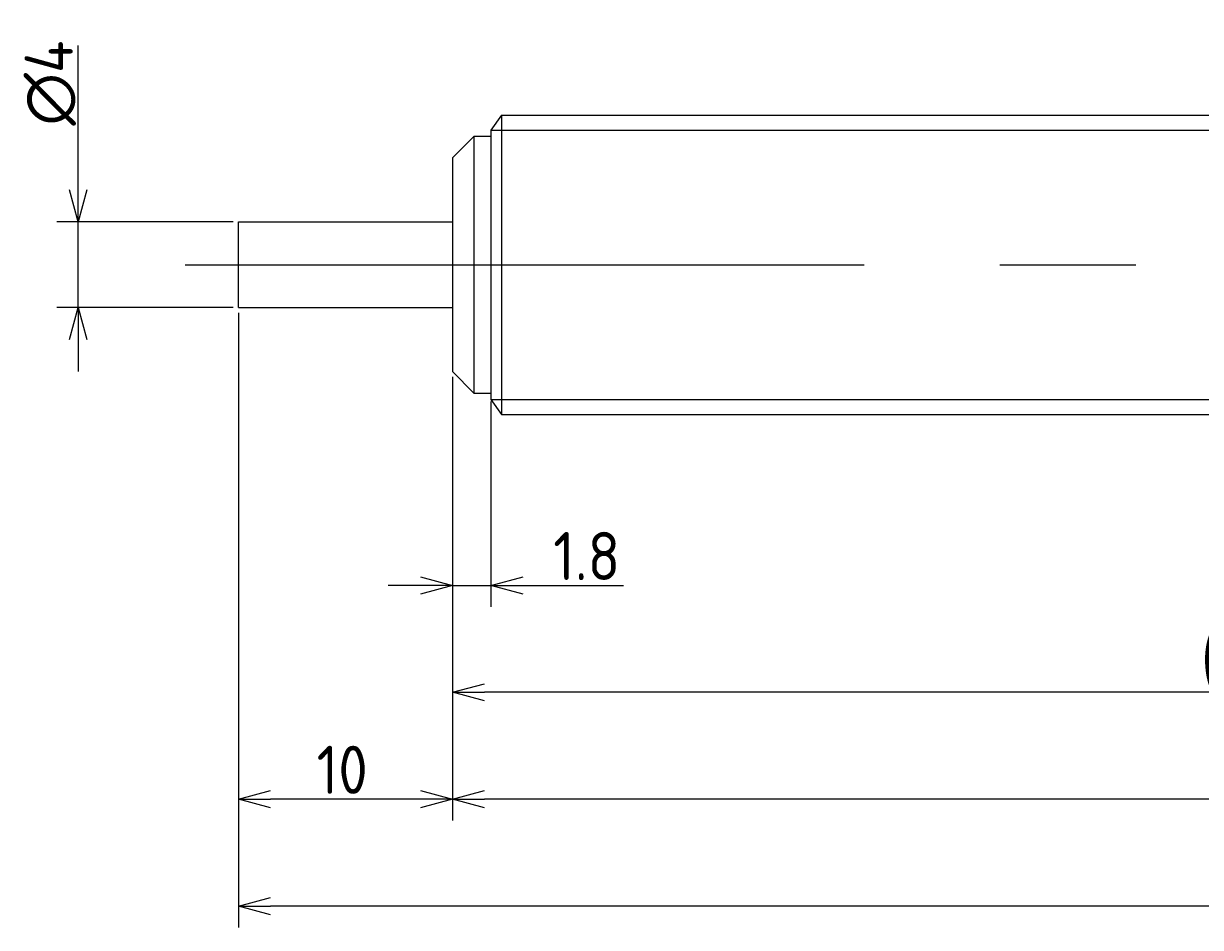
# Model space of a CAD drawing. Extents: x 122 to 300, y 121 to 183.
# Tile 2 of 3: x 190 to 245, y 134 to 176. Entities that reach past the tile are written whole.
import ezdxf

# ---------------------------------------------------------------- set-up
doc = ezdxf.new("R2010")
doc.units = 0
doc.linetypes.add('CENTER', pattern=[50.8, 31.75, -6.35, 6.35, -6.35])
doc.layers.get('0').update_dxf_attribs({"linetype": 'CONTINUOUS'})
doc.layers.get('DEFPOINTS').update_dxf_attribs({"linetype": 'CONTINUOUS'})
doc.layers.add('図形', color=7, linetype='CONTINUOUS')
doc.layers.add('寸法_文字', color=3, linetype='CONTINUOUS')
doc.layers.get('0').off()
doc.styles.add('DIMENSION', font='isocp.shx', dxfattribs={"bigfont": 'bigfont.shx'})
doc.dimstyles.get("Standard").update_dxf_attribs({"dimtxt": 0.18, "dimasz": 0.18, "dimexe": 0.18, "dimexo": 0.0625, "dimgap": 0.09, "dimtad": 0, "dimtih": 1, "dimtoh": 1, "dimzin": 0, "dimcen": 0.09, "dimazin": 3, "dimtfac": 1, "dimtofl": 0, "dimtmove": 0, "dimatfit": 3})

# ---------------------------------------------------------------- blocks, each defined once
blk = doc.blocks.new('_OPEN30')
at = {"color": 0, "linetype": 'BYBLOCK'}
for p, q in [((-1, 0.268), (0, 0)), ((0, 0), (-1, -0.268)), ((0, 0), (-1, 0))]:
    blk.add_line(p, q, dxfattribs=at)
blk = doc.blocks.new('*U33')
at = {"layer": '寸法_文字', "color": 3, "style": 'DIMENSION'}
blk.add_text('∅4', height=2.25, rotation=90, dxfattribs=at).set_placement((192.25, 171.509))
blk = doc.blocks.new('*D5')
at = {"layer": 'DEFPOINTS', "color": 0}
for p in [(200, 167), (192.5, 163), (200, 163)]:
    blk.add_point(p, dxfattribs=at)
at = {"layer": '寸法_文字', "color": 3}
for p, q in [((192.5, 168.5), (192.5, 175.247)), ((199.75, 167), (191.5, 167)), ((192.5, 163), (192.5, 167)), ((199.75, 163), (191.5, 163)), ((192.5, 161.5), (192.5, 160))]:
    blk.add_line(p, q, dxfattribs=at)
at = {"layer": '寸法_文字'}
blk.add_blockref('*U33', (0, 0), dxfattribs=at)
at = {"layer": '寸法_文字', "color": 3, "xscale": 1.5, "yscale": 1.5, "zscale": 1.5}
for p, rotation in [((192.5, 167), 270), ((192.5, 163), 90)]:
    blk.add_blockref('_OPEN30', p, dxfattribs=dict(at, rotation=rotation))
blk = doc.blocks.new('*U27')
at = {"layer": '寸法_文字', "color": 3, "style": 'DIMENSION'}
blk.add_text('(78.2)', height=2.25, dxfattribs=at).set_placement((245, 145.3625))
blk = doc.blocks.new('*D8')
at = {"layer": 'DEFPOINTS', "color": 0}
for p in [(210, 160), (288.2, 159), (210, 145)]:
    blk.add_point(p, dxfattribs=at)
at = {"layer": '寸法_文字', "color": 3}
for p, q in [((210, 159.75), (210, 144)), ((288.2, 158.75), (288.2, 144)), ((286.7, 145), (211.5, 145))]:
    blk.add_line(p, q, dxfattribs=at)
at = {"layer": '寸法_文字'}
blk.add_blockref('*U27', (0, 0), dxfattribs=at)
at = {"layer": '寸法_文字', "color": 3, "xscale": 1.5, "yscale": 1.5, "zscale": 1.5, "rotation": 180}
blk.add_blockref('_OPEN30', (210, 145), dxfattribs=at)
at = {"layer": '寸法_文字', "color": 3, "xscale": 1.5, "yscale": 1.5, "zscale": 1.5}
blk.add_blockref('_OPEN30', (288.2, 145), dxfattribs=at)
blk = doc.blocks.new('*U25')
at = {"layer": '寸法_文字', "color": 3, "style": 'DIMENSION'}
blk.add_text('88.2', height=2.25, dxfattribs=at).set_placement((251.332, 140.25))
blk = doc.blocks.new('*D9')
at = {"layer": 'DEFPOINTS', "color": 0}
for p in [(210, 160), (298.2, 158.715), (210, 140)]:
    blk.add_point(p, dxfattribs=at)
at = {"layer": '寸法_文字', "color": 3}
for p, q in [((210, 159.75), (210, 139)), ((298.2, 158.465), (298.2, 139)), ((296.7, 140), (211.5, 140))]:
    blk.add_line(p, q, dxfattribs=at)
at = {"layer": '寸法_文字'}
blk.add_blockref('*U25', (0, 0), dxfattribs=at)
at = {"layer": '寸法_文字', "color": 3, "xscale": 1.5, "yscale": 1.5, "zscale": 1.5, "rotation": 180}
blk.add_blockref('_OPEN30', (210, 140), dxfattribs=at)
at = {"layer": '寸法_文字', "color": 3, "xscale": 1.5, "yscale": 1.5, "zscale": 1.5}
blk.add_blockref('_OPEN30', (298.2, 140), dxfattribs=at)
blk = doc.blocks.new('*U32')
at = {"layer": '寸法_文字', "color": 3, "style": 'DIMENSION'}
blk.add_text('10', height=2.25, dxfattribs=at).set_placement((203.649, 140.25))
blk = doc.blocks.new('*D10')
at = {"layer": 'DEFPOINTS', "color": 0}
for p in [(200, 163), (210, 160), (200, 140)]:
    blk.add_point(p, dxfattribs=at)
at = {"layer": '寸法_文字', "color": 3}
for p, q in [((200, 162.75), (200, 139)), ((210, 159.75), (210, 139)), ((208.5, 140), (201.5, 140))]:
    blk.add_line(p, q, dxfattribs=at)
at = {"layer": '寸法_文字'}
blk.add_blockref('*U32', (0, 0), dxfattribs=at)
at = {"layer": '寸法_文字', "color": 3, "xscale": 1.5, "yscale": 1.5, "zscale": 1.5, "rotation": 180}
blk.add_blockref('_OPEN30', (200, 140), dxfattribs=at)
at = {"layer": '寸法_文字', "color": 3, "xscale": 1.5, "yscale": 1.5, "zscale": 1.5}
blk.add_blockref('_OPEN30', (210, 140), dxfattribs=at)
blk = doc.blocks.new('*U34')
at = {"layer": '寸法_文字', "color": 3, "style": 'DIMENSION'}
blk.add_text('(98.2)', height=2.25, dxfattribs=at).set_placement((245.496, 135.362))
blk = doc.blocks.new('*D12')
at = {"layer": 'DEFPOINTS', "color": 0}
for p in [(200, 163), (298.2, 159.1), (200, 135)]:
    blk.add_point(p, dxfattribs=at)
at = {"layer": '寸法_文字', "color": 3}
for p, q in [((200, 162.75), (200, 134)), ((298.2, 158.85), (298.2, 134)), ((296.7, 135), (201.5, 135))]:
    blk.add_line(p, q, dxfattribs=at)
at = {"layer": '寸法_文字'}
blk.add_blockref('*U34', (0, 0), dxfattribs=at)
at = {"layer": '寸法_文字', "color": 3, "xscale": 1.5, "yscale": 1.5, "zscale": 1.5, "rotation": 180}
blk.add_blockref('_OPEN30', (200, 135), dxfattribs=at)
at = {"layer": '寸法_文字', "color": 3, "xscale": 1.5, "yscale": 1.5, "zscale": 1.5}
blk.add_blockref('_OPEN30', (298.2, 135), dxfattribs=at)
blk = doc.blocks.new('*U31')
at = {"layer": '寸法_文字', "color": 3, "style": 'DIMENSION'}
blk.add_text('1.8', height=2.25, dxfattribs=at).set_placement((214.7125, 150.25))
blk = doc.blocks.new('*D13')
at = {"layer": 'DEFPOINTS', "color": 0}
for p in [(210, 159.5), (211.8, 158.85), (211.8, 150)]:
    blk.add_point(p, dxfattribs=at)
at = {"layer": '寸法_文字', "color": 3}
for p, q in [((210, 159.25), (210, 149)), ((211.8, 158.6), (211.8, 149)), ((208.5, 150), (207, 150)), ((210, 150), (211.8, 150)), ((213.3, 150), (218, 150))]:
    blk.add_line(p, q, dxfattribs=at)
at = {"layer": '寸法_文字'}
blk.add_blockref('*U31', (0, 0), dxfattribs=at)
at = {"layer": '寸法_文字', "color": 3, "xscale": 1.5, "yscale": 1.5, "zscale": 1.5}
blk.add_blockref('_OPEN30', (210, 150), dxfattribs=at)
at = {"layer": '寸法_文字', "color": 3, "xscale": 1.5, "yscale": 1.5, "zscale": 1.5, "rotation": 180}
blk.add_blockref('_OPEN30', (211.8, 150), dxfattribs=at)

msp = doc.modelspace()

# ---------------------------------------------------------------- linework, layer by layer
at = {"layer": '図形'}
for p, q in [((212.3, 172), (211.8, 171.3)), ((212.3, 172), (287.2, 172)), ((212.3, 172), (212.3, 158)), ((211.8, 171.3), (211.8, 171)), ((211, 171), (210, 170)), ((211, 171), (211, 159)), ((211.8, 171), (211, 171)), ((211.8, 171), (211.8, 159)), ((210, 170), (210, 160)), ((200, 167), (210, 167)), ((200, 163), (200, 167)), ((200, 163), (210, 163)), ((210, 160), (211, 159)), ((211, 159), (211.8, 159)), ((211.8, 159), (211.8, 158.7)), ((211.8, 158.7), (212.3, 158)), ((212.3, 158), (287.2, 158))]:
    msp.add_line(p, q, dxfattribs=at)
at = {"layer": '図形', "color": 3}
for p, q in [((211.8, 171.3), (287.9, 171.3)), ((211.8, 158.7), (287.9, 158.7))]:
    msp.add_line(p, q, dxfattribs=at)
at = {"layer": '図形', "color": 3, "linetype": 'CENTER'}
msp.add_line((197.5, 165), (300, 165), dxfattribs=at)

# ---------------------------------------------------------------- dimensions: what is measured, and where the dimension line sits
at = {"layer": '寸法_文字'}
dim = msp.add_linear_dim(base=(192.5, 163), p1=(200, 167), p2=(200, 163), angle=90, text='%%c<>', dimstyle='Standard', override={"dimscale": 0.5, "dimse1": 0, "dimse2": 0}, dxfattribs=at)
dim.commit()
dim.dimension.update_dxf_attribs({"geometry": '*D5', "text_midpoint": (192.5, 173.422), "dimtype": 128})
for base, p1, p2, picture, middle in [((200, 140), (210, 160), (200, 163), '*D10', (205, 140)), ((210, 140), (298.2, 158.715), (210, 160), '*D9', (254.1, 140)), ((211.8, 150), (210, 159.5), (211.8, 158.85), '*D13', (216.4, 150))]:
    dim = msp.add_linear_dim(base=base, p1=p1, p2=p2, dimstyle='Standard', override={"dimscale": 0.5}, dxfattribs=at)
    dim.commit()
    dim.dimension.update_dxf_attribs({"geometry": picture, "text_midpoint": middle, "dimtype": 128})
for base, p1, p2, picture, middle in [((200, 135), (298.2, 159.1), (200, 163), '*D12', (249.1, 135)), ((210, 145), (288.2, 159), (210, 160), '*D8', (248.6, 145))]:
    dim = msp.add_linear_dim(base=base, p1=p1, p2=p2, text='(<>)', dimstyle='Standard', override={"dimscale": 0.5}, dxfattribs=at)
    dim.commit()
    dim.dimension.update_dxf_attribs({"geometry": picture, "text_midpoint": middle, "dimtype": 128})

doc.saveas('drawing.dxf')
